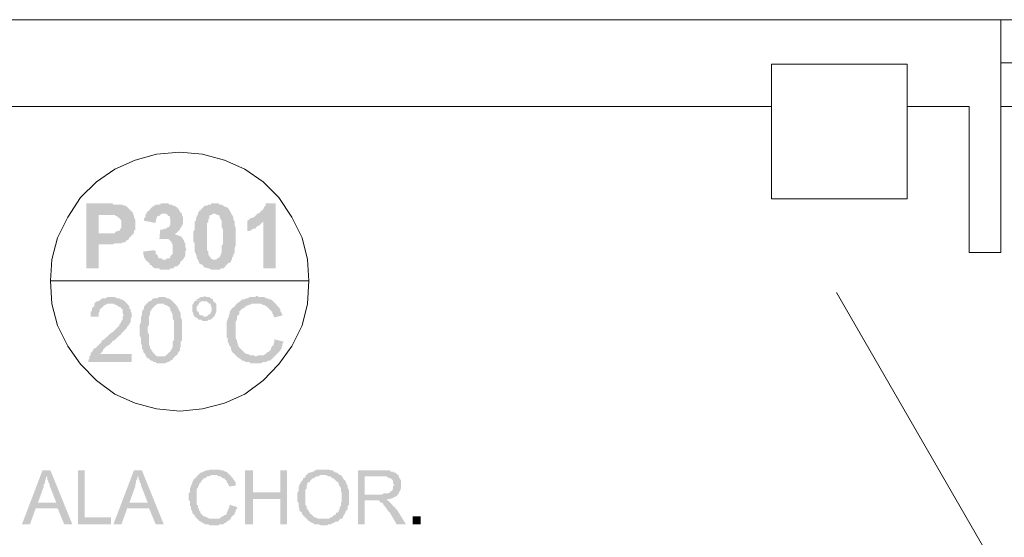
# Model space of a CAD drawing. Header units: millimetres. Extents: x 16 to 647, y 3 to 417.
# Tile 48 of 80: x 191 to 227, y 297 to 316. Entities that reach past the tile are written whole.
import ezdxf

# ---------------------------------------------------------------- set-up
doc = ezdxf.new("R2010")
doc.units = ezdxf.units.MM
doc.header["$MEASUREMENT"] = 0
doc.layers.get('0').update_dxf_attribs({"linetype": 'CONTINUOUS'})

msp = doc.modelspace()

# ---------------------------------------------------------------- hatches: boundary and pattern name
for points in [[(193.913, 309.653), (193.152, 309.653), (193.152, 307.237), (193.615, 307.237), (193.615, 308.131), (194.128, 308.131), (194.21, 308.164), (194.459, 308.164), (194.508, 308.213), (194.591, 308.213), (194.624, 308.247), (194.674, 308.296), (194.707, 308.296), (194.756, 308.379), (194.806, 308.429), (194.839, 308.462), (194.889, 308.511), (193.615, 308.544), (193.615, 309.223), (193.863, 309.223), (194.889, 309.272), (194.889, 309.305), (194.839, 309.355), (194.806, 309.388), (194.756, 309.438), (194.707, 309.487), (194.674, 309.521), (194.624, 309.57), (194.541, 309.57), (194.508, 309.603), (194.161, 309.603), (194.128, 309.653), (193.995, 309.653)], [(196.03, 309.653), (195.948, 309.653), (195.865, 309.603), (195.733, 309.603), (195.683, 309.57), (195.6, 309.521), (195.567, 309.487), (195.518, 309.438), (195.484, 309.388), (195.435, 309.355), (195.385, 309.305), (195.385, 309.272), (196.113, 309.272), (196.163, 309.223), (196.196, 309.19), (196.246, 309.19), (196.246, 309.14), (196.279, 309.057), (196.279, 308.892), (196.246, 308.809), (196.196, 308.759), (196.163, 308.759), (196.113, 308.71), (196.064, 308.71), (195.981, 308.677), (195.898, 308.677), (195.865, 308.296), (195.865, 308.329), (196.064, 308.329), (196.709, 308.379), (196.659, 308.429), (196.576, 308.462), (196.543, 308.462), (196.444, 308.511), (196.411, 308.511), (196.494, 308.544), (196.543, 308.594), (196.576, 308.627), (196.626, 308.677), (196.659, 308.759), (196.709, 308.809), (196.709, 308.842), (196.742, 308.892), (196.742, 309.14), (196.709, 309.19), (196.709, 309.272), (196.659, 309.305), (196.626, 309.355), (196.576, 309.438), (196.56, 309.454), (196.543, 309.487), (196.494, 309.521), (196.411, 309.57), (196.361, 309.57), (196.328, 309.603), (196.246, 309.603), (196.196, 309.653), (196.113, 309.653)], [(197.933, 309.653), (197.801, 309.653), (197.768, 309.603), (197.685, 309.603), (197.635, 309.57), (197.553, 309.57), (197.503, 309.521), (197.47, 309.487), (197.42, 309.438), (197.387, 309.388), (197.371, 309.405), (197.338, 309.355), (197.304, 309.305), (197.304, 309.223), (197.255, 309.19), (197.255, 309.14), (197.222, 309.107), (197.222, 309.008), (197.172, 308.975), (197.172, 308.677), (197.122, 308.594), (197.122, 308.429), (197.122, 308.247), (197.172, 308.164), (197.172, 307.866), (197.222, 307.783), (197.222, 307.75), (197.255, 307.701), (197.255, 307.618), (197.304, 307.568), (197.304, 307.535), (197.338, 307.485), (197.338, 307.452), (197.321, 307.452), (197.387, 307.403), (197.47, 307.37), (197.503, 307.32), (197.553, 307.27), (197.602, 307.27), (197.685, 307.237), (197.718, 307.237), (197.801, 307.188), (198.099, 307.188), (198.148, 307.237), (198.231, 307.237), (198.281, 307.27), (198.314, 307.32), (198.363, 307.37), (198.396, 307.403), (198.446, 307.452), (198.479, 307.452), (198.529, 307.485), (198.529, 307.535), (197.933, 307.568), (197.85, 307.568), (197.768, 307.618), (197.768, 307.651), (197.718, 307.701), (197.685, 307.75), (197.685, 307.866), (197.635, 307.916), (197.635, 308.429), (197.635, 308.925), (197.685, 308.975), (197.685, 309.057), (197.718, 309.107), (197.718, 309.19), (197.768, 309.223), (197.801, 309.223), (197.85, 309.272), (198.529, 309.272), (198.529, 309.305), (198.479, 309.355), (198.479, 309.388), (198.446, 309.438), (198.396, 309.487), (198.363, 309.521), (198.314, 309.521), (198.231, 309.57), (198.181, 309.603), (198.099, 309.603), (198.066, 309.653), (197.983, 309.653)], [(200.183, 309.653), (199.803, 309.653), (199.803, 309.57), (199.753, 309.521), (199.72, 309.438), (199.67, 309.388), (199.621, 309.355), (199.588, 309.305), (199.505, 309.272), (199.455, 309.223), (199.422, 309.19), (199.373, 309.14), (199.29, 309.107), (199.24, 309.107), (199.207, 309.057), (199.124, 309.008), (199.72, 308.975), (199.72, 307.237), (200.183, 307.237)], [(194.889, 309.272), (193.863, 309.223), (194.21, 309.223), (194.244, 309.19), (194.293, 309.19), (194.326, 309.14), (194.376, 309.107), (194.426, 309.057), (194.459, 309.008), (194.459, 308.759), (194.426, 308.71), (194.376, 308.627), (194.326, 308.627), (194.244, 308.594), (194.244, 308.611), (194.21, 308.544), (193.615, 308.544), (194.889, 308.511), (194.922, 308.544), (194.922, 308.627), (194.972, 308.677), (194.972, 309.057), (194.922, 309.14), (194.922, 309.19)], [(195.385, 309.272), (195.352, 309.223), (195.352, 309.14), (195.302, 309.107), (195.302, 309.008), (195.733, 308.925), (195.733, 309.008), (195.766, 309.107), (195.766, 309.14), (195.815, 309.19), (195.865, 309.19), (195.898, 309.223), (195.948, 309.272), (196.03, 309.272)], [(198.529, 309.272), (197.933, 309.272), (198.016, 309.223), (198.066, 309.223), (198.099, 309.19), (198.099, 309.14), (198.148, 309.057), (198.181, 309.008), (198.181, 308.759), (198.231, 308.677), (198.231, 308.164), (198.181, 308.081), (198.181, 307.833), (198.148, 307.783), (198.148, 307.75), (198.099, 307.651), (198.066, 307.618), (198.049, 307.634), (197.983, 307.568), (197.933, 307.568), (198.529, 307.535), (198.562, 307.568), (198.562, 307.651), (198.612, 307.701), (198.612, 307.75), (198.661, 307.833), (198.661, 307.998), (198.694, 308.081), (198.694, 308.759), (198.661, 308.842), (198.661, 308.975), (198.612, 309.057), (198.612, 309.14), (198.562, 309.223)], [(199.124, 309.008), (199.124, 308.627), (199.207, 308.627), (199.29, 308.677), (199.34, 308.71), (199.422, 308.71), (199.455, 308.759), (199.505, 308.809), (199.588, 308.842), (199.621, 308.892), (199.67, 308.925), (199.72, 308.975)], [(196.709, 308.379), (196.064, 308.329), (196.196, 308.329), (196.246, 308.296), (196.279, 308.247), (196.328, 308.213), (196.328, 308.164), (196.361, 308.131), (196.361, 307.783), (196.328, 307.75), (196.279, 307.701), (196.279, 307.651), (196.246, 307.618), (196.163, 307.618), (196.113, 307.568), (196.03, 307.568), (196.709, 307.535), (196.742, 307.568), (196.792, 307.651), (196.825, 307.701), (196.825, 307.866), (196.874, 307.949), (196.858, 307.965), (196.825, 308.048), (196.825, 308.164), (196.792, 308.213), (196.792, 308.247), (196.742, 308.329)], [(195.683, 307.916), (195.269, 307.866), (195.269, 307.75), (195.302, 307.701), (195.302, 307.651), (195.352, 307.568), (195.385, 307.535), (195.435, 307.485), (195.484, 307.452), (195.518, 307.37), (195.567, 307.37), (195.6, 307.32), (195.65, 307.27), (195.733, 307.237), (195.865, 307.237), (195.898, 307.188), (196.246, 307.188), (196.279, 307.237), (196.361, 307.237), (196.411, 307.27), (196.444, 307.32), (196.543, 307.32), (196.576, 307.37), (196.626, 307.403), (196.626, 307.452), (196.659, 307.485), (196.709, 307.535), (196.03, 307.568), (195.981, 307.568), (195.948, 307.618), (195.865, 307.618), (195.815, 307.651), (195.815, 307.701), (195.766, 307.75), (195.733, 307.783), (195.733, 307.866)], [(194.078, 306.178), (193.946, 306.178), (193.863, 306.129), (193.747, 306.129), (193.698, 306.096), (193.648, 306.046), (193.565, 306.013), (193.532, 306.013), (193.482, 305.963), (193.449, 305.93), (193.449, 305.831), (193.4, 305.798), (193.367, 305.748), (193.367, 305.665), (193.317, 305.632), (193.317, 305.45), (193.615, 305.45), (193.615, 305.583), (193.648, 305.632), (193.648, 305.715), (193.698, 305.748), (193.747, 305.798), (193.78, 305.831), (193.83, 305.881), (193.863, 305.881), (193.946, 305.93), (194.674, 305.93), (194.624, 305.963), (194.624, 305.98), (194.591, 306.013), (194.541, 306.046), (194.459, 306.096), (194.426, 306.096), (194.376, 306.129), (194.293, 306.129), (194.21, 306.178), (194.161, 306.178)], [(195.948, 306.178), (195.865, 306.178), (195.766, 306.129), (195.65, 306.129), (195.6, 306.096), (195.567, 306.046), (195.484, 306.013), (195.468, 306.013), (195.435, 305.963), (195.385, 305.93), (196.03, 305.93), (196.064, 305.881), (196.113, 305.881), (196.196, 305.831), (196.246, 305.798), (196.279, 305.715), (196.279, 305.665), (196.328, 305.632), (196.328, 305.583), (196.361, 305.533), (196.361, 305.368), (196.411, 305.285), (196.411, 304.573), (196.361, 304.524), (196.361, 304.309), (196.328, 304.276), (196.328, 304.226), (196.279, 304.193), (196.279, 304.143), (196.246, 304.143), (196.196, 304.094), (196.163, 304.061), (196.113, 304.011), (196.064, 303.978), (195.948, 303.978), (195.385, 303.928), (195.484, 303.895), (195.518, 303.845), (195.567, 303.812), (195.6, 303.812), (195.65, 303.763), (195.733, 303.763), (195.766, 303.713), (196.064, 303.713), (196.163, 303.763), (196.196, 303.763), (196.279, 303.812), (196.328, 303.845), (196.361, 303.845), (196.361, 303.895), (196.411, 303.928), (196.444, 303.978), (196.494, 304.011), (196.543, 304.061), (196.576, 304.143), (196.626, 304.193), (196.626, 304.276), (196.61, 304.276), (196.659, 304.309), (196.659, 304.524), (196.709, 304.573), (196.709, 305.335), (196.659, 305.417), (196.659, 305.583), (196.626, 305.632), (196.576, 305.715), (196.576, 305.748), (196.543, 305.798), (196.494, 305.881), (196.477, 305.897), (196.444, 305.93), (196.411, 305.963), (196.361, 306.013), (196.328, 306.046), (196.279, 306.096), (196.246, 306.096), (196.196, 306.129), (196.163, 306.129), (196.064, 306.178), (195.981, 306.178)], [(197.222, 306.046), (197.172, 306.013), (197.122, 305.93), (197.089, 305.881), (197.089, 305.632), (197.122, 305.583), (197.122, 305.533), (197.172, 305.45), (197.222, 305.417), (197.255, 305.417), (197.304, 305.368), (197.338, 305.335), (197.42, 305.335), (197.47, 305.285), (197.635, 305.285), (197.685, 305.335), (197.768, 305.335), (197.801, 305.368), (197.85, 305.417), (197.884, 305.45), (197.503, 305.45), (197.47, 305.5), (197.387, 305.5), (197.338, 305.533), (197.338, 305.583), (197.304, 305.632), (197.255, 305.665), (197.255, 305.748), (197.255, 305.831), (197.304, 305.881), (197.338, 305.93), (197.338, 305.963), (197.42, 306.013), (197.553, 306.013)], [(197.553, 306.211), (197.503, 306.178), (197.387, 306.178), (197.338, 306.129), (197.255, 306.096), (197.222, 306.046), (197.205, 306.063), (197.553, 306.013), (197.635, 306.013), (197.685, 305.963), (197.718, 305.93), (197.768, 305.93), (197.768, 305.881), (197.801, 305.798), (197.801, 305.665), (197.768, 305.583), (197.718, 305.533), (197.702, 305.55), (197.685, 305.5), (197.602, 305.45), (197.553, 305.45), (197.884, 305.45), (197.933, 305.5), (197.933, 305.533), (197.983, 305.632), (197.983, 305.93), (197.933, 305.963), (197.884, 306.013), (197.85, 306.046), (197.85, 306.096), (197.768, 306.129), (197.718, 306.178), (197.602, 306.178)], [(199.505, 306.211), (199.455, 306.211), (199.422, 306.178), (199.207, 306.178), (199.158, 306.129), (199.075, 306.129), (199.042, 306.096), (198.942, 306.096), (198.909, 306.046), (198.893, 306.063), (198.86, 306.013), (198.777, 305.963), (198.744, 305.93), (198.694, 305.881), (198.661, 305.831), (198.612, 305.798), (198.562, 305.748), (198.529, 305.715), (198.479, 305.632), (198.479, 305.583), (198.446, 305.5), (198.446, 305.45), (198.396, 305.368), (198.396, 305.335), (198.363, 305.252), (198.363, 304.689), (198.396, 304.656), (198.396, 304.524), (198.446, 304.441), (198.446, 304.391), (198.479, 304.358), (198.479, 304.375), (198.529, 304.276), (198.529, 304.226), (198.562, 304.143), (198.612, 304.094), (198.661, 304.061), (198.694, 304.011), (198.744, 303.978), (199.455, 303.978), (199.422, 303.978), (199.373, 304.011), (199.24, 304.011), (199.158, 304.061), (199.124, 304.061), (199.042, 304.094), (198.992, 304.143), (198.942, 304.193), (198.909, 304.226), (198.86, 304.276), (198.827, 304.309), (198.777, 304.391), (198.777, 304.441), (198.76, 304.458), (198.744, 304.524), (198.744, 304.573), (198.694, 304.656), (198.694, 304.987), (198.694, 305.252), (198.744, 305.335), (198.744, 305.45), (198.777, 305.5), (198.827, 305.533), (198.827, 305.632), (198.86, 305.665), (198.909, 305.715), (198.942, 305.748), (199.042, 305.798), (199.025, 305.814), (199.075, 305.831), (199.158, 305.881), (199.207, 305.881), (199.29, 305.93), (200.183, 305.93), (200.134, 305.963), (200.101, 306.013), (200.051, 306.046), (200.001, 306.096), (199.919, 306.096), (199.886, 306.129), (199.836, 306.129), (199.753, 306.178), (199.538, 306.178)], [(194.674, 305.93), (194.078, 305.93), (194.161, 305.93), (194.244, 305.881), (194.293, 305.881), (194.326, 305.831), (194.426, 305.798), (194.409, 305.814), (194.459, 305.748), (194.508, 305.715), (194.508, 305.583), (194.541, 305.5), (194.508, 305.45), (194.508, 305.335), (194.459, 305.285), (194.426, 305.202), (194.376, 305.153), (194.376, 305.119), (194.326, 305.07), (194.293, 305.037), (194.244, 304.987), (194.21, 304.954), (194.161, 304.904), (194.128, 304.871), (194.045, 304.822), (193.995, 304.772), (193.913, 304.689), (193.863, 304.656), (193.83, 304.607), (193.747, 304.573), (193.698, 304.474), (193.648, 304.441), (193.615, 304.391), (193.565, 304.358), (193.532, 304.309), (193.482, 304.276), (193.449, 304.276), (193.4, 304.193), (193.367, 304.143), (193.317, 304.094), (193.317, 304.011), (193.267, 303.978), (193.267, 303.895), (193.234, 303.845), (193.234, 303.763), (194.839, 303.763), (194.839, 304.061), (193.648, 304.061), (193.698, 304.094), (193.747, 304.143), (193.78, 304.193), (193.78, 304.226), (193.83, 304.276), (193.863, 304.309), (193.913, 304.358), (193.995, 304.391), (194.045, 304.441), (194.128, 304.524), (194.111, 304.54), (194.21, 304.573), (194.244, 304.607), (194.326, 304.689), (194.376, 304.739), (194.426, 304.772), (194.459, 304.822), (194.508, 304.871), (194.541, 304.904), (194.591, 304.954), (194.574, 304.954), (194.624, 304.987), (194.674, 305.07), (194.707, 305.119), (194.756, 305.153), (194.756, 305.202), (194.806, 305.252), (194.806, 305.368), (194.839, 305.45), (194.839, 305.5), (194.839, 305.583), (194.806, 305.632), (194.806, 305.715), (194.756, 305.748), (194.756, 305.831), (194.707, 305.881)], [(195.385, 305.93), (195.352, 305.881), (195.302, 305.831), (195.302, 305.748), (195.269, 305.715), (195.22, 305.632), (195.22, 305.5), (195.187, 305.45), (195.187, 305.252), (195.137, 305.153), (195.137, 304.739), (195.187, 304.656), (195.187, 304.441), (195.22, 304.391), (195.22, 304.276), (195.269, 304.193), (195.269, 304.143), (195.302, 304.094), (195.352, 304.061), (195.352, 304.011), (195.385, 303.978), (195.385, 303.928), (195.948, 303.978), (195.766, 303.978), (195.733, 304.011), (195.683, 304.061), (195.65, 304.094), (195.6, 304.143), (195.6, 304.193), (195.567, 304.193), (195.567, 304.226), (195.518, 304.276), (195.518, 304.358), (195.484, 304.391), (195.484, 304.772), (195.435, 304.871), (195.435, 305.07), (195.484, 305.153), (195.484, 305.45), (195.518, 305.533), (195.518, 305.632), (195.567, 305.665), (195.567, 305.715), (195.6, 305.748), (195.65, 305.798), (195.683, 305.831), (195.733, 305.881), (195.815, 305.93), (195.948, 305.93)], [(200.183, 305.93), (199.455, 305.93), (199.621, 305.93), (199.72, 305.881), (199.753, 305.881), (199.836, 305.831), (199.886, 305.798), (199.919, 305.748), (199.968, 305.715), (200.001, 305.665), (200.051, 305.632), (200.051, 305.583), (200.101, 305.5), (200.134, 305.417), (200.432, 305.5), (200.432, 305.533), (200.398, 305.583), (200.349, 305.665), (200.349, 305.715), (200.299, 305.798), (200.266, 305.831), (200.216, 305.881)], [(200.134, 304.607), (200.134, 304.524), (200.101, 304.441), (200.101, 304.391), (200.051, 304.358), (200.001, 304.276), (200.001, 304.226), (199.968, 304.193), (199.919, 304.143), (199.886, 304.143), (199.836, 304.094), (199.803, 304.061), (199.72, 304.011), (199.538, 304.011), (199.455, 303.978), (198.744, 303.978), (198.777, 303.928), (198.86, 303.895), (198.909, 303.845), (198.942, 303.812), (198.992, 303.812), (199.075, 303.763), (199.207, 303.763), (199.24, 303.713), (199.621, 303.713), (199.72, 303.763), (199.836, 303.763), (199.886, 303.812), (199.968, 303.812), (200.001, 303.845), (200.051, 303.895), (200.101, 303.928), (200.134, 303.978), (200.183, 304.011), (200.216, 304.061), (200.266, 304.094), (200.299, 304.143), (200.349, 304.193), (200.398, 304.276), (200.398, 304.309), (200.432, 304.391), (200.432, 304.441), (200.481, 304.524)], [(191.828, 299.742), (191.53, 299.742), (190.769, 297.74), (191.067, 297.74), (191.282, 298.336), (192.093, 298.336), (191.365, 298.551), (191.58, 299.147), (191.58, 299.229), (191.629, 299.279), (191.629, 299.362), (191.662, 299.444), (191.662, 299.527)], [(191.828, 299.742), (191.662, 299.527), (191.712, 299.477), (191.712, 299.395), (191.745, 299.362), (191.745, 299.312), (191.795, 299.229), (191.795, 299.18), (191.828, 299.097), (192.043, 298.551), (191.365, 298.551), (192.093, 298.336), (192.341, 297.74), (192.639, 297.74)], [(193.102, 299.742), (192.854, 299.742), (192.854, 297.74), (194.078, 297.74), (194.078, 298.005), (193.102, 298.005)], [(195.22, 299.742), (194.922, 299.742), (194.161, 297.74), (194.459, 297.74), (194.674, 298.336), (195.484, 298.336), (194.756, 298.551), (194.972, 299.147), (194.972, 299.229), (195.005, 299.279), (195.005, 299.362), (195.054, 299.444), (195.054, 299.527)], [(195.22, 299.742), (195.054, 299.527), (195.104, 299.477), (195.104, 299.395), (195.137, 299.362), (195.137, 299.312), (195.187, 299.229), (195.187, 299.18), (195.22, 299.097), (195.435, 298.551), (194.756, 298.551), (195.484, 298.336), (195.733, 297.74), (196.03, 297.74)], [(197.933, 299.775), (197.718, 299.775), (197.685, 299.742), (197.602, 299.742), (197.503, 299.693), (197.47, 299.693), (197.42, 299.659), (197.387, 299.659), (197.338, 299.61), (197.304, 299.577), (197.255, 299.527), (197.222, 299.477), (197.172, 299.444), (197.122, 299.395), (197.122, 299.362), (197.089, 299.312), (197.089, 299.279), (197.04, 299.18), (197.04, 299.147), (197.007, 299.097), (197.007, 298.931), (196.957, 298.898), (196.957, 298.634), (197.007, 298.601), (197.007, 298.419), (197.04, 298.385), (197.04, 298.303), (197.089, 298.22), (197.089, 298.17), (197.122, 298.121), (197.172, 298.088), (197.172, 298.038), (197.222, 298.005), (197.255, 297.955), (197.304, 297.922), (197.884, 297.955), (197.718, 297.955), (197.635, 298.005), (197.602, 298.005), (197.553, 298.038), (197.503, 298.038), (197.47, 298.088), (197.42, 298.121), (197.387, 298.17), (197.387, 298.22), (197.338, 298.253), (197.338, 298.336), (197.304, 298.336), (197.304, 298.419), (197.255, 298.468), (197.255, 298.766), (197.255, 299.064), (197.304, 299.097), (197.304, 299.147), (197.338, 299.18), (197.338, 299.229), (197.387, 299.279), (197.42, 299.312), (197.42, 299.362), (197.47, 299.395), (197.503, 299.444), (197.553, 299.444), (197.602, 299.477), (197.635, 299.527), (197.718, 299.527), (197.801, 299.577), (198.479, 299.577), (198.446, 299.61), (198.43, 299.626), (198.396, 299.659), (198.363, 299.693), (198.314, 299.693), (198.231, 299.742), (198.148, 299.742), (198.099, 299.775), (197.983, 299.775)], [(198.479, 299.577), (197.884, 299.577), (197.983, 299.577), (198.066, 299.527), (198.148, 299.527), (198.181, 299.477), (198.231, 299.444), (198.281, 299.444), (198.314, 299.395), (198.363, 299.362), (198.363, 299.312), (198.396, 299.279), (198.446, 299.18), (198.446, 299.147), (198.694, 299.18), (198.694, 299.279), (198.661, 299.362), (198.612, 299.395), (198.612, 299.444), (198.562, 299.477), (198.529, 299.527)], [(199.34, 299.742), (199.042, 299.742), (199.042, 297.74), (199.34, 297.74), (199.34, 298.683), (200.349, 298.683), (199.34, 298.931)], [(200.597, 299.742), (200.349, 299.742), (200.349, 298.931), (199.34, 298.931), (200.349, 298.683), (200.349, 297.74), (200.597, 297.74)], [(201.325, 299.577), (201.275, 299.527), (201.275, 299.477), (201.242, 299.477), (201.193, 299.444), (201.193, 299.395), (201.16, 299.362), (201.11, 299.312), (201.11, 299.279), (201.06, 299.229), (201.06, 299.18), (201.027, 299.147), (201.027, 298.981), (200.978, 298.898), (200.978, 298.716), (200.978, 298.601), (201.027, 298.551), (201.027, 298.385), (201.06, 298.336), (201.06, 298.253), (201.11, 298.22), (201.093, 298.22), (201.16, 298.17), (201.16, 298.121), (201.193, 298.088), (201.242, 298.038), (201.275, 298.005), (201.325, 297.955), (201.358, 297.922), (201.408, 297.873), (201.457, 297.839), (201.441, 297.839), (201.54, 297.79), (201.573, 297.79), (201.623, 297.74), (201.788, 297.74), (201.838, 297.707), (202.086, 297.707), (202.119, 297.74), (202.218, 297.74), (202.301, 297.79), (202.334, 297.79), (202.384, 297.839), (202.467, 297.839), (202.516, 297.873), (202.549, 297.922), (202.599, 297.955), (201.739, 297.955), (201.656, 298.005), (201.623, 298.005), (201.573, 298.038), (201.54, 298.088), (201.49, 298.121), (201.457, 298.121), (201.457, 298.17), (201.408, 298.22), (201.408, 298.253), (201.358, 298.303), (201.325, 298.336), (201.325, 298.419), (201.275, 298.468), (201.275, 299.014), (201.325, 299.064), (201.325, 299.18), (201.358, 299.229), (201.358, 299.279), (201.408, 299.312), (201.457, 299.312), (201.457, 299.362), (201.49, 299.395), (201.54, 299.444), (201.573, 299.444), (201.623, 299.477), (201.706, 299.527), (201.788, 299.527), (201.838, 299.577), (201.954, 299.577)], [(201.954, 299.775), (201.706, 299.775), (201.656, 299.742), (201.623, 299.742), (201.573, 299.693), (201.54, 299.693), (201.457, 299.659), (201.408, 299.659), (201.358, 299.61), (201.325, 299.577), (202.036, 299.577), (202.119, 299.527), (202.218, 299.527), (202.252, 299.477), (202.301, 299.444), (202.334, 299.444), (202.384, 299.395), (202.417, 299.362), (202.467, 299.312), (202.516, 299.279), (202.516, 299.229), (202.549, 299.18), (202.549, 299.147), (202.599, 299.097), (202.599, 298.981), (202.632, 298.931), (202.632, 298.601), (202.599, 298.518), (202.599, 298.419), (202.549, 298.385), (202.549, 298.303), (202.516, 298.253), (202.516, 298.22), (202.467, 298.17), (202.417, 298.17), (202.417, 298.121), (202.384, 298.088), (202.334, 298.088), (202.301, 298.038), (202.252, 298.005), (202.218, 298.005), (202.169, 297.955), (201.954, 297.955), (202.632, 297.955), (202.682, 298.005), (202.682, 298.038), (202.715, 298.088), (202.764, 298.17), (202.764, 298.22), (202.798, 298.22), (202.798, 298.253), (202.847, 298.303), (202.847, 298.419), (202.897, 298.468), (202.897, 299.014), (202.847, 299.097), (202.847, 299.18), (202.798, 299.229), (202.798, 299.279), (202.764, 299.362), (202.715, 299.395), (202.682, 299.444), (202.682, 299.477), (202.632, 299.527), (202.599, 299.577), (202.549, 299.577), (202.516, 299.61), (202.467, 299.659), (202.417, 299.659), (202.384, 299.693), (202.334, 299.693), (202.301, 299.742), (202.218, 299.742), (202.169, 299.775), (202.003, 299.775)], [(204.121, 299.742), (203.228, 299.742), (203.228, 297.74), (203.476, 297.74), (203.476, 298.634), (204.287, 298.634), (204.336, 298.683), (204.419, 298.683), (204.502, 298.716), (204.535, 298.716), (204.584, 298.766), (204.634, 298.766), (204.667, 298.799), (204.717, 298.849), (203.476, 298.849), (203.476, 299.527), (204.121, 299.527), (204.717, 299.577), (204.667, 299.61), (204.634, 299.659), (204.584, 299.659), (204.535, 299.693), (204.452, 299.693), (204.419, 299.742), (204.204, 299.742)], [(204.717, 299.577), (204.121, 299.527), (204.287, 299.527), (204.336, 299.477), (204.369, 299.477), (204.419, 299.444), (204.452, 299.444), (204.502, 299.395), (204.535, 299.362), (204.535, 299.279), (204.584, 299.18), (204.535, 299.18), (204.535, 299.064), (204.502, 299.014), (204.502, 298.981), (204.452, 298.981), (204.419, 298.931), (204.369, 298.898), (204.204, 298.898), (204.121, 298.849), (203.476, 298.849), (204.717, 298.849), (204.75, 298.898), (204.75, 298.931), (204.8, 298.981), (204.8, 299.014), (204.833, 299.097), (204.833, 299.362), (204.8, 299.395), (204.8, 299.444), (204.75, 299.477), (204.75, 299.527)], [(198.479, 298.468), (198.479, 298.419), (198.446, 298.385), (198.446, 298.336), (198.396, 298.253), (198.396, 298.22), (198.363, 298.17), (198.363, 298.121), (198.314, 298.088), (198.281, 298.088), (198.231, 298.038), (198.181, 298.038), (198.148, 298.005), (198.099, 297.955), (197.884, 297.955), (197.304, 297.922), (197.338, 297.873), (197.387, 297.839), (197.42, 297.839), (197.47, 297.79), (197.503, 297.79), (197.553, 297.74), (197.685, 297.74), (197.718, 297.707), (198.066, 297.707), (198.099, 297.74), (198.231, 297.74), (198.281, 297.79), (198.314, 297.79), (198.363, 297.839), (198.396, 297.873), (198.446, 297.873), (198.479, 297.922), (198.529, 297.955), (198.529, 298.005), (198.562, 298.038), (198.612, 298.088), (198.661, 298.121), (198.661, 298.17), (198.694, 298.22), (198.694, 298.253), (198.744, 298.336), (198.744, 298.385)], [(204.287, 298.634), (203.823, 298.634), (203.989, 298.634), (204.038, 298.601), (204.072, 298.551), (204.121, 298.551), (204.154, 298.518), (204.204, 298.419), (204.237, 298.419), (204.237, 298.385), (204.287, 298.336), (204.336, 298.253), (204.369, 298.22), (204.419, 298.17), (204.667, 297.74), (205.015, 297.74), (204.667, 298.303), (204.634, 298.303), (204.634, 298.336), (204.584, 298.385), (204.535, 298.419), (204.502, 298.468), (204.452, 298.518), (204.419, 298.551), (204.402, 298.567), (204.369, 298.601), (204.336, 298.634)], [(205.263, 298.038), (205.263, 297.74), (205.561, 297.74), (205.561, 298.038)]]:
    msp.add_hatch(color=7).paths.add_polyline_path(points)

# ---------------------------------------------------------------- linework, layer by layer
at = {"color": 252, "linetype": 'Continuous', "lineweight": 18, "true_color": 0x989898}
for points in [[(159.73, 316.47), (406.24, 316.47), (406.24, 316.47)], [(227.07, 307.833), (227.07, 316.47)], [(249.141, 314.865), (227.07, 314.865)], [(164.776, 313.243), (218.565, 313.243)], [(223.595, 313.243), (225.895, 313.243)], [(225.895, 307.833), (225.895, 313.243)], [(227.07, 313.243), (249.141, 313.243)], [(227.07, 307.833), (225.895, 307.833)], [(226.474, 296.814), (220.981, 306.344)]]:
    msp.add_lwpolyline(points, dxfattribs=at)
msp.add_lwpolyline([(218.565, 314.815), (218.565, 309.818), (223.595, 309.818), (223.595, 314.815)], close=True, dxfattribs=at)
at = {"color": 7, "linetype": 'Continuous', "lineweight": 20}
msp.add_lwpolyline([(201.408, 306.774), (201.358, 307.568), (201.16, 308.379), (200.779, 309.14), (200.299, 309.868), (199.72, 310.447), (199.042, 310.927), (198.281, 311.258), (197.47, 311.473), (196.626, 311.556), (195.766, 311.473), (194.972, 311.258), (194.21, 310.927), (193.532, 310.447), (192.936, 309.868), (192.473, 309.14), (192.093, 308.379), (191.878, 307.568), (191.828, 306.774), (191.878, 305.93), (192.093, 305.119), (192.473, 304.358), (192.936, 303.68), (193.532, 303.084), (194.21, 302.571), (194.972, 302.241), (195.766, 302.025), (196.626, 301.943), (197.47, 302.025), (198.281, 302.241), (199.042, 302.571), (199.72, 303.084), (200.299, 303.68), (200.779, 304.358), (201.16, 305.119), (201.358, 305.93)], close=True, dxfattribs=at)
msp.add_lwpolyline([(191.828, 306.774), (201.408, 306.774), (201.408, 306.774)], dxfattribs=at)

doc.saveas('drawing.dxf')
